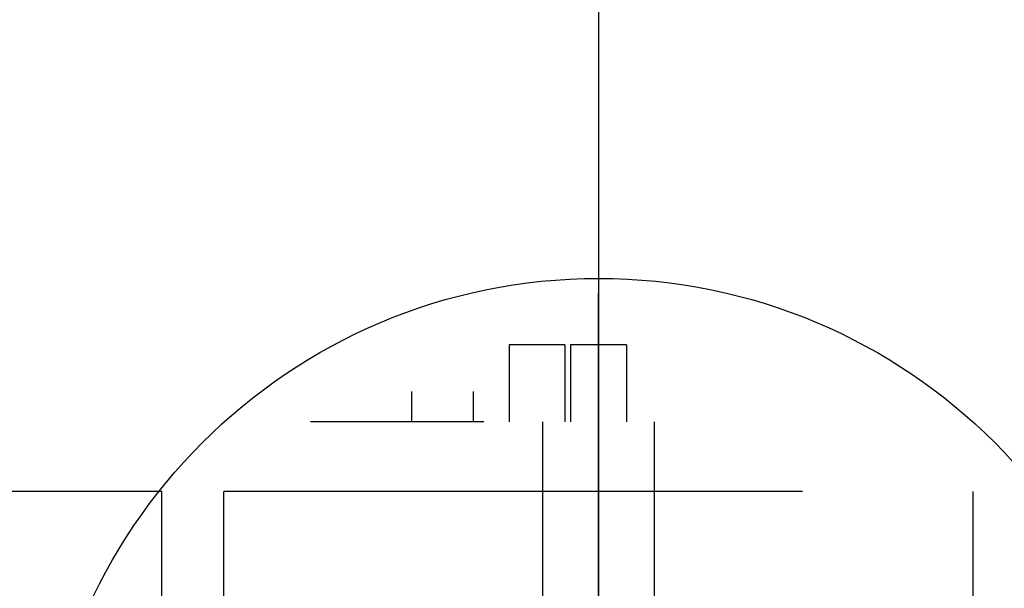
# Model space of a CAD drawing. Extents: x 18893 to 3351893, y -610358 to 406739.
# Tile 177 of 256: x 2135762 to 2136397, y 45679 to 46045. Entities that reach past the tile are written whole.
import ezdxf

# ---------------------------------------------------------------- set-up
doc = ezdxf.new("R2010")
doc.units = 0
doc.header["$LTSCALE"] = 800
doc.header["$MEASUREMENT"] = 0
doc.layers.add('KEY PLAN', color=251, linetype='CONTINUOUS')

# ---------------------------------------------------------------- blocks, each defined once
blk = doc.blocks.new('UTCOMBINE')
at = {"layer": 'KEY PLAN'}
for p, q in [((-708350.51, 41696.69, 0), (-708350.51, 53128.25, 0)), ((-708350.51, 44536.22, 0), (-708350.51, 42926.93, 0)), ((-708592.13, 44372.55, 0), (-708592.13, 42972.56, 0)), ((-708592.13, 44372.55, 0), (-708592.13, 42972.56, 0)), ((-708350.51, 44373.62, 0), (-708350.51, 42844.98, 0)), ((-708108.89, 44372.55, 0), (-708108.89, 42972.56, 0)), ((-708068.83, 44372.55, 0), (-708068.83, 42972.56, 0)), ((-708068.83, 44372.55, 0), (-708068.83, 42972.56, 0)), ((-708386.51, 44029.91, 0), (-708386.51, 42927.56, 0)), ((-708314.51, 44029.91, 0), (-708314.51, 42927.56, 0)), ((-708314.51, 44029.91, 0), (-708314.51, 42927.56, 0)), ((-708314.51, 44029.91, 0), (-708314.51, 42927.56, 0)), ((-708314.51, 44029.91, 0), (-708314.51, 42927.56, 0)), ((-708482.12, 42972.56, 0), (-708276.51, 42972.56, 0)), ((-708442.36, 42972.56, 0), (-708236.74, 42972.56, 0)), ((-708314.51, 42972.56, 0), (-708108.89, 42972.56, 0)), ((-708068.83, 42972.56, 0), (-707863.22, 42972.56, 0)), ((-708368.51, 42878.06, 0), (-708368.51, 42927.56, 0)), ((-708368.51, 42878.06, 0), (-708368.51, 42927.56, 0)), ((-708368.51, 42878.06, 0), (-708368.51, 42927.56, 0)), ((-708368.51, 42878.06, 0), (-708368.51, 42927.56, 0)), ((-708332.51, 42878.06, 0), (-708332.51, 42927.56, 0)), ((-708332.51, 42878.06, 0), (-708332.51, 42927.56, 0)), ((-708332.51, 42878.06, 0), (-708332.51, 42927.56, 0)), ((-708332.51, 42878.06, 0), (-708332.51, 42927.56, 0)), ((-708328.75, 42878.06, 0), (-708328.75, 42927.56, 0)), ((-708328.75, 42878.06, 0), (-708328.75, 42927.56, 0)), ((-708328.75, 42878.06, 0), (-708328.75, 42927.56, 0)), ((-708328.75, 42878.06, 0), (-708328.75, 42927.56, 0)), ((-708292.75, 42878.06, 0), (-708292.75, 42927.56, 0)), ((-708292.75, 42878.06, 0), (-708292.75, 42927.56, 0)), ((-708292.75, 42878.06, 0), (-708292.75, 42927.56, 0)), ((-708292.75, 42878.06, 0), (-708292.75, 42927.56, 0)), ((-708276.51, 42927.56, 0), (-708204.51, 42927.56, 0)), ((-708276.51, 42927.56, 0), (-708204.51, 42927.56, 0)), ((-708269.83, 42927.56, 0), (-708269.83, 42908.16, 0)), ((-708269.83, 42927.56, 0), (-708269.83, 42908.16, 0)), ((-708269.83, 42927.56, 0), (-708269.83, 42908.16, 0)), ((-708269.83, 42927.56, 0), (-708269.83, 42908.16, 0)), ((-708236.74, 42927.56, 0), (-708164.74, 42927.56, 0)), ((-708236.74, 42927.56, 0), (-708164.74, 42927.56, 0)), ((-708230.07, 42927.56, 0), (-708230.07, 42908.16, 0)), ((-708230.07, 42927.56, 0), (-708230.07, 42908.16, 0)), ((-708230.07, 42927.56, 0), (-708230.07, 42908.16, 0)), ((-708230.07, 42927.56, 0), (-708230.07, 42908.16, 0)), ((-708368.51, 42878.06, 0), (-708332.51, 42878.06, 0)), ((-708368.51, 42878.06, 0), (-708332.51, 42878.06, 0)), ((-708368.51, 42878.06, 0), (-708332.51, 42878.06, 0)), ((-708368.51, 42878.06, 0), (-708332.51, 42878.06, 0)), ((-708328.75, 42878.06, 0), (-708292.75, 42878.06, 0)), ((-708328.75, 42878.06, 0), (-708292.75, 42878.06, 0)), ((-708328.75, 42878.06, 0), (-708292.75, 42878.06, 0)), ((-708328.75, 42878.06, 0), (-708292.75, 42878.06, 0))]:
    blk.add_line(p, q, dxfattribs=at)
blk.add_circle((-708350.51, 43196.45, 0), 361.31, dxfattribs=at)

msp = doc.modelspace()

# ---------------------------------------------------------------- block references
at = {"layer": 'KEY PLAN', "rotation": 180}
msp.add_blockref('UTCOMBINE', (1427784.7, 88713.58, 0), dxfattribs=at)

doc.saveas('drawing.dxf')
